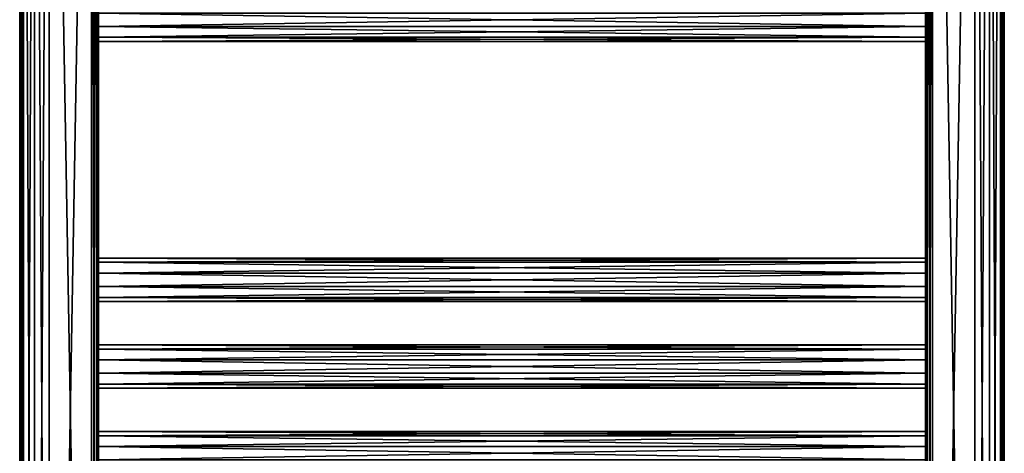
# Model space of a CAD drawing. Extents: x -250 to 250, y -697 to 625.
# Tile 199 of 256: x -250 to 250, y -22 to 198. Entities that reach past the tile are written whole.
import ezdxf

# ---------------------------------------------------------------- set-up
doc = ezdxf.new("R2010")
doc.units = 0
doc.header["$LTSCALE"] = 25.405557
for name, color, linetype in [('264', 7, 'CONTINUOUS'), ('265', 7, 'CONTINUOUS'), ('288', 7, 'CONTINUOUS'), ('289', 7, 'CONTINUOUS'), ('292', 7, 'CONTINUOUS'), ('293', 7, 'CONTINUOUS'), ('296', 7, 'CONTINUOUS'), ('297', 7, 'CONTINUOUS'), ('298', 7, 'CONTINUOUS'), ('299', 7, 'CONTINUOUS'), ('307', 7, 'CONTINUOUS'), ('309', 7, 'CONTINUOUS'), ('310', 7, 'CONTINUOUS'), ('311', 7, 'CONTINUOUS'), ('324', 7, 'CONTINUOUS'), ('325', 7, 'CONTINUOUS'), ('327', 7, 'CONTINUOUS'), ('329', 7, 'CONTINUOUS'), ('330', 7, 'CONTINUOUS'), ('331', 7, 'CONTINUOUS')]:
    doc.layers.add(name, color=color, linetype=linetype)

msp = doc.modelspace()

# ---------------------------------------------------------------- linework, layer by layer
at = {"layer": '264', "color": 7, "linetype": 'CONTINUOUS'}
for points in [[(-235, -618.2, -15), (-235, 618.2, -15), (-213.5, -618.2, -15), (-235, -618.2, -15)], [(-213.5, -618.2, -15), (-235, 618.2, -15), (-213.5, 618.2, -15), (-213.5, -618.2, -15)]]:
    msp.add_3dface(points, dxfattribs=at)
at = {"layer": '265', "color": 7, "linetype": 'CONTINUOUS'}
for points in [[(-213.5, -618.2, 15), (-213.5, 618.2, 15), (-235, -618.2, 15), (-213.5, -618.2, 15)], [(-235, -618.2, 15), (-213.5, 618.2, 15), (-235, 618.2, 15), (-235, -618.2, 15)]]:
    msp.add_3dface(points, dxfattribs=at)
at = {"layer": '288', "color": 7, "linetype": 'CONTINUOUS'}
for points in [[(210, -13.1, 6.47), (210, -11), (-210, -13.1, 6.47), (210, -13.1, 6.47)], [(210, -11), (-210, -11), (-210, -13.1, 6.47), (210, -11)], [(210, -18.6, 10.46), (210, -13.1, 6.47), (-210, -18.6, 10.46), (210, -18.6, 10.46)], [(210, -13.1, 6.47), (-210, -13.1, 6.47), (-210, -18.6, 10.46), (210, -13.1, 6.47)], [(210, -25.4, 10.46), (210, -18.6, 10.46), (-210, -25.4, 10.46), (210, -25.4, 10.46)], [(210, -18.6, 10.46), (-210, -18.6, 10.46), (-210, -25.4, 10.46), (210, -18.6, 10.46)]]:
    msp.add_3dface(points, dxfattribs=at)
at = {"layer": '289', "color": 7, "linetype": 'CONTINUOUS'}
for points in [[(210, -11), (210, -13.1, -6.47), (-210, -11), (210, -11)], [(-210, -11), (210, -13.1, -6.47), (-210, -13.1, -6.47), (-210, -11)], [(210, -13.1, -6.47), (210, -18.6, -10.46), (-210, -13.1, -6.47), (210, -13.1, -6.47)], [(210, -18.6, -10.46), (-210, -18.6, -10.46), (-210, -13.1, -6.47), (210, -18.6, -10.46)], [(210, -18.6, -10.46), (210, -25.4, -10.46), (-210, -18.6, -10.46), (210, -18.6, -10.46)], [(210, -25.4, -10.46), (-210, -25.4, -10.46), (-210, -18.6, -10.46), (210, -25.4, -10.46)]]:
    msp.add_3dface(points, dxfattribs=at)
at = {"layer": '292', "color": 7, "linetype": 'CONTINUOUS'}
for points in [[(210, 30.9, 6.47), (210, 33), (-210, 30.9, 6.47), (210, 30.9, 6.47)], [(210, 33), (-210, 33), (-210, 30.9, 6.47), (210, 33)], [(210, 25.4, 10.46), (210, 30.9, 6.47), (-210, 25.4, 10.46), (210, 25.4, 10.46)], [(210, 30.9, 6.47), (-210, 30.9, 6.47), (-210, 25.4, 10.46), (210, 30.9, 6.47)], [(210, 18.6, 10.46), (210, 25.4, 10.46), (-210, 18.6, 10.46), (210, 18.6, 10.46)], [(210, 25.4, 10.46), (-210, 25.4, 10.46), (-210, 18.6, 10.46), (210, 25.4, 10.46)], [(210, 13.1, 6.47), (210, 18.6, 10.46), (-210, 13.1, 6.47), (210, 13.1, 6.47)], [(210, 18.6, 10.46), (-210, 18.6, 10.46), (-210, 13.1, 6.47), (210, 18.6, 10.46)], [(210, 11), (210, 13.1, 6.47), (-210, 11), (210, 11)], [(210, 13.1, 6.47), (-210, 13.1, 6.47), (-210, 11), (210, 13.1, 6.47)]]:
    msp.add_3dface(points, dxfattribs=at)
at = {"layer": '293', "color": 7, "linetype": 'CONTINUOUS'}
for points in [[(210, 33), (210, 30.9, -6.47), (-210, 33), (210, 33)], [(-210, 33), (210, 30.9, -6.47), (-210, 30.9, -6.47), (-210, 33)], [(210, 30.9, -6.47), (210, 25.4, -10.46), (-210, 30.9, -6.47), (210, 30.9, -6.47)], [(210, 25.4, -10.46), (-210, 25.4, -10.46), (-210, 30.9, -6.47), (210, 25.4, -10.46)], [(210, 25.4, -10.46), (210, 18.6, -10.46), (-210, 25.4, -10.46), (210, 25.4, -10.46)], [(210, 18.6, -10.46), (-210, 18.6, -10.46), (-210, 25.4, -10.46), (210, 18.6, -10.46)], [(210, 18.6, -10.46), (210, 13.1, -6.47), (-210, 18.6, -10.46), (210, 18.6, -10.46)], [(210, 13.1, -6.47), (-210, 13.1, -6.47), (-210, 18.6, -10.46), (210, 13.1, -6.47)], [(210, 13.1, -6.47), (210, 11), (-210, 13.1, -6.47), (210, 13.1, -6.47)], [(210, 11), (-210, 11), (-210, 13.1, -6.47), (210, 11)]]:
    msp.add_3dface(points, dxfattribs=at)
at = {"layer": '296', "color": 7, "linetype": 'CONTINUOUS'}
for points in [[(210, 74.9, 6.47), (210, 77), (-210, 74.9, 6.47), (210, 74.9, 6.47)], [(210, 77), (-210, 77), (-210, 74.9, 6.47), (210, 77)], [(210, 69.4, 10.46), (210, 74.9, 6.47), (-210, 69.4, 10.46), (210, 69.4, 10.46)], [(210, 74.9, 6.47), (-210, 74.9, 6.47), (-210, 69.4, 10.46), (210, 74.9, 6.47)], [(210, 62.6, 10.46), (210, 69.4, 10.46), (-210, 62.6, 10.46), (210, 62.6, 10.46)], [(210, 69.4, 10.46), (-210, 69.4, 10.46), (-210, 62.6, 10.46), (210, 69.4, 10.46)], [(210, 57.1, 6.47), (210, 62.6, 10.46), (-210, 57.1, 6.47), (210, 57.1, 6.47)], [(210, 62.6, 10.46), (-210, 62.6, 10.46), (-210, 57.1, 6.47), (210, 62.6, 10.46)], [(210, 55), (210, 57.1, 6.47), (-210, 55), (210, 55)], [(210, 57.1, 6.47), (-210, 57.1, 6.47), (-210, 55), (210, 57.1, 6.47)]]:
    msp.add_3dface(points, dxfattribs=at)
at = {"layer": '297', "color": 7, "linetype": 'CONTINUOUS'}
for points in [[(210, 77), (210, 74.9, -6.47), (-210, 77), (210, 77)], [(-210, 77), (210, 74.9, -6.47), (-210, 74.9, -6.47), (-210, 77)], [(210, 74.9, -6.47), (210, 69.4, -10.46), (-210, 74.9, -6.47), (210, 74.9, -6.47)], [(210, 69.4, -10.46), (-210, 69.4, -10.46), (-210, 74.9, -6.47), (210, 69.4, -10.46)], [(210, 69.4, -10.46), (210, 62.6, -10.46), (-210, 69.4, -10.46), (210, 69.4, -10.46)], [(210, 62.6, -10.46), (-210, 62.6, -10.46), (-210, 69.4, -10.46), (210, 62.6, -10.46)], [(210, 62.6, -10.46), (210, 57.1, -6.47), (-210, 62.6, -10.46), (210, 62.6, -10.46)], [(210, 57.1, -6.47), (-210, 57.1, -6.47), (-210, 62.6, -10.46), (210, 57.1, -6.47)], [(210, 57.1, -6.47), (210, 55), (-210, 57.1, -6.47), (210, 57.1, -6.47)], [(210, 55), (-210, 55), (-210, 57.1, -6.47), (210, 55)]]:
    msp.add_3dface(points, dxfattribs=at)
at = {"layer": '298', "color": 7, "linetype": 'CONTINUOUS'}
for points in [[(210, 194.6, 10.46), (210, 201.4, 10.46), (-210, 194.6, 10.46), (210, 194.6, 10.46)], [(210, 201.4, 10.46), (-210, 201.4, 10.46), (-210, 194.6, 10.46), (210, 201.4, 10.46)], [(210, 189.1, 6.47), (210, 194.6, 10.46), (-210, 189.1, 6.47), (210, 189.1, 6.47)], [(210, 194.6, 10.46), (-210, 194.6, 10.46), (-210, 189.1, 6.47), (210, 194.6, 10.46)], [(210, 187), (210, 189.1, 6.47), (-210, 187), (210, 187)], [(210, 189.1, 6.47), (-210, 189.1, 6.47), (-210, 187), (210, 189.1, 6.47)]]:
    msp.add_3dface(points, dxfattribs=at)
at = {"layer": '299', "color": 7, "linetype": 'CONTINUOUS'}
for points in [[(210, 201.4, -10.46), (210, 194.6, -10.46), (-210, 201.4, -10.46), (210, 201.4, -10.46)], [(210, 194.6, -10.46), (-210, 194.6, -10.46), (-210, 201.4, -10.46), (210, 194.6, -10.46)], [(210, 194.6, -10.46), (210, 189.1, -6.47), (-210, 194.6, -10.46), (210, 194.6, -10.46)], [(210, 189.1, -6.47), (-210, 189.1, -6.47), (-210, 194.6, -10.46), (210, 189.1, -6.47)], [(210, 189.1, -6.47), (210, 187), (-210, 189.1, -6.47), (210, 189.1, -6.47)], [(210, 187), (-210, 187), (-210, 189.1, -6.47), (210, 187)]]:
    msp.add_3dface(points, dxfattribs=at)
at = {"layer": '307', "color": 7, "linetype": 'CONTINUOUS'}
for points in [[(-210, 618.2, -11.5), (-210, -462, -11), (-210, -618.2, -11.5), (-210, 618.2, -11.5)], [(-210, 618.2, -11.5), (-210, -194.6, -10.46), (-210, -462, -11), (-210, 618.2, -11.5)], [(-210, -69.4, -10.46), (-210, 618.2, -11.5), (-210, -62.6, -10.46), (-210, -69.4, -10.46)], [(-210, 618.2, -11.5), (-210, -69.4, -10.46), (-210, -194.6, -10.46), (-210, 618.2, -11.5)], [(-210, -62.6, -10.46), (-210, 618.2, -11.5), (-210, -25.4, -10.46), (-210, -62.6, -10.46)], [(-210, 618.2, -11.5), (-210, 462, -11), (-210, 69.4, -10.46), (-210, 618.2, -11.5)], [(-210, -25.4, -10.46), (-210, 618.2, -11.5), (-210, -18.6, -10.46), (-210, -25.4, -10.46)], [(-210, -18.6, -10.46), (-210, 618.2, -11.5), (-210, 18.6, -10.46), (-210, -18.6, -10.46)], [(-210, 18.6, -10.46), (-210, 618.2, -11.5), (-210, 25.4, -10.46), (-210, 18.6, -10.46)], [(-210, 25.4, -10.46), (-210, 618.2, -11.5), (-210, 62.6, -10.46), (-210, 25.4, -10.46)], [(-210, 62.6, -10.46), (-210, 618.2, -11.5), (-210, 69.4, -10.46), (-210, 62.6, -10.46)], [(-210, -618.2, 11.5), (-210, 462, 11), (-210, 618.2, 11.5), (-210, -618.2, 11.5)], [(-210, 194.6, -10.46), (-210, 69.4, -10.46), (-210, 462, -11), (-210, 194.6, -10.46)], [(-210, 201.4, -10.46), (-210, 194.6, -10.46), (-210, 462, -11), (-210, 201.4, -10.46)], [(-210, 201.4, 10.46), (-210, 462, 11), (-210, 194.6, 10.46), (-210, 201.4, 10.46)], [(-210, -618.2, 11.5), (-210, 194.6, 10.46), (-210, 462, 11), (-210, -618.2, 11.5)], [(-210, 194.6, 10.46), (-210, -618.2, 11.5), (-210, 69.4, 10.46), (-210, 194.6, 10.46)], [(-210, 189.1, 6.47), (-210, 194.6, 10.46), (-210, 69.4, 10.46), (-210, 189.1, 6.47)], [(-210, 194.6, -10.46), (-210, 189.1, -6.47), (-210, 77), (-210, 194.6, -10.46)], [(-210, 194.6, -10.46), (-210, 77), (-210, 74.9, -6.47), (-210, 194.6, -10.46)], [(-210, 69.4, -10.46), (-210, 194.6, -10.46), (-210, 74.9, -6.47), (-210, 69.4, -10.46)], [(-210, 187), (-210, 189.1, 6.47), (-210, 69.4, 10.46), (-210, 187)], [(-210, 189.1, -6.47), (-210, 187), (-210, 77), (-210, 189.1, -6.47)], [(-210, 77), (-210, 187), (-210, 74.9, 6.47), (-210, 77)], [(-210, 74.9, 6.47), (-210, 187), (-210, 69.4, 10.46), (-210, 74.9, 6.47)], [(-210, 69.4, 10.46), (-210, -618.2, 11.5), (-210, 62.6, 10.46), (-210, 69.4, 10.46)], [(-210, -618.2, 11.5), (-210, 25.4, 10.46), (-210, 62.6, 10.46), (-210, -618.2, 11.5)], [(-210, 33), (-210, 30.9, -6.47), (-210, 62.6, -10.46), (-210, 33)], [(-210, 57.1, -6.47), (-210, 33), (-210, 62.6, -10.46), (-210, 57.1, -6.47)], [(-210, 62.6, 10.46), (-210, 25.4, 10.46), (-210, 57.1, 6.47), (-210, 62.6, 10.46)], [(-210, 30.9, -6.47), (-210, 25.4, -10.46), (-210, 62.6, -10.46), (-210, 30.9, -6.47)], [(-210, 55), (-210, 33), (-210, 57.1, -6.47), (-210, 55)], [(-210, 57.1, 6.47), (-210, 25.4, 10.46), (-210, 55), (-210, 57.1, 6.47)], [(-210, 30.9, 6.47), (-210, 33), (-210, 55), (-210, 30.9, 6.47)], [(-210, 25.4, 10.46), (-210, 30.9, 6.47), (-210, 55), (-210, 25.4, 10.46)], [(-210, 25.4, 10.46), (-210, -618.2, 11.5), (-210, 18.6, 10.46), (-210, 25.4, 10.46)], [(-210, -618.2, 11.5), (-210, -18.6, 10.46), (-210, 18.6, 10.46), (-210, -618.2, 11.5)], [(-210, -11), (-210, -13.1, -6.47), (-210, 18.6, -10.46), (-210, -11)], [(-210, 13.1, -6.47), (-210, -11), (-210, 18.6, -10.46), (-210, 13.1, -6.47)], [(-210, 18.6, 10.46), (-210, -18.6, 10.46), (-210, 13.1, 6.47), (-210, 18.6, 10.46)], [(-210, -13.1, -6.47), (-210, -18.6, -10.46), (-210, 18.6, -10.46), (-210, -13.1, -6.47)], [(-210, 11), (-210, -11), (-210, 13.1, -6.47), (-210, 11)], [(-210, 13.1, 6.47), (-210, -18.6, 10.46), (-210, 11), (-210, 13.1, 6.47)], [(-210, -13.1, 6.47), (-210, -11), (-210, 11), (-210, -13.1, 6.47)], [(-210, -18.6, 10.46), (-210, -13.1, 6.47), (-210, 11), (-210, -18.6, 10.46)], [(-210, -18.6, 10.46), (-210, -618.2, 11.5), (-210, -25.4, 10.46), (-210, -18.6, 10.46)]]:
    msp.add_3dface(points, dxfattribs=at)
at = {"layer": '309', "color": 7, "linetype": 'CONTINUOUS'}
for points in [[(-250, -618.2), (-247.99, -618.2, 7.5), (-250, 618.2), (-250, -618.2)], [(-250, 618.2), (-247.99, -618.2, 7.5), (-247.99, 618.2, 7.5), (-250, 618.2)], [(-247.99, -618.2, -7.5), (-250, -618.2), (-247.99, 618.2, -7.5), (-247.99, -618.2, -7.5)], [(-247.99, 618.2, -7.5), (-250, -618.2), (-250, 618.2), (-247.99, 618.2, -7.5)], [(-247.99, -618.2, 7.5), (-242.5, -618.2, 12.99), (-247.99, 618.2, 7.5), (-247.99, -618.2, 7.5)], [(-247.99, 618.2, 7.5), (-242.5, -618.2, 12.99), (-242.5, 618.2, 12.99), (-247.99, 618.2, 7.5)], [(-242.5, -618.2, -12.99), (-247.99, -618.2, -7.5), (-242.5, 618.2, -12.99), (-242.5, -618.2, -12.99)], [(-242.5, 618.2, -12.99), (-247.99, -618.2, -7.5), (-247.99, 618.2, -7.5), (-242.5, 618.2, -12.99)], [(-235, 618.2, -15), (-235, -618.2, -15), (-242.5, -618.2, -12.99), (-235, 618.2, -15)], [(-235, 618.2, -15), (-242.5, -618.2, -12.99), (-242.5, 618.2, -12.99), (-235, 618.2, -15)], [(-235, -618.2, 15), (-235, 618.2, 15), (-242.5, 618.2, 12.99), (-235, -618.2, 15)], [(-242.5, -618.2, 12.99), (-235, -618.2, 15), (-242.5, 618.2, 12.99), (-242.5, -618.2, 12.99)]]:
    msp.add_3dface(points, dxfattribs=at)
at = {"layer": '310', "color": 7, "linetype": 'CONTINUOUS'}
for points in [[(-213.5, 618.2, 15), (-213.5, -618.2, 15), (-211.03, -618.2, 13.97), (-213.5, 618.2, 15)], [(-213.5, 618.2, 15), (-211.03, -618.2, 13.97), (-211.03, 618.2, 13.97), (-213.5, 618.2, 15)], [(-210, -618.2, 11.5), (-210, 618.2, 11.5), (-211.03, 618.2, 13.97), (-210, -618.2, 11.5)], [(-211.03, -618.2, 13.97), (-210, -618.2, 11.5), (-211.03, 618.2, 13.97), (-211.03, -618.2, 13.97)]]:
    msp.add_3dface(points, dxfattribs=at)
at = {"layer": '311', "color": 7, "linetype": 'CONTINUOUS'}
for points in [[(-213.5, -618.2, -15), (-213.5, 618.2, -15), (-211.03, 618.2, -13.97), (-213.5, -618.2, -15)], [(-211.03, -618.2, -13.97), (-213.5, -618.2, -15), (-211.03, 618.2, -13.97), (-211.03, -618.2, -13.97)], [(-210, 618.2, -11.5), (-210, -618.2, -11.5), (-211.03, -618.2, -13.97), (-210, 618.2, -11.5)], [(-210, 618.2, -11.5), (-211.03, -618.2, -13.97), (-211.03, 618.2, -13.97), (-210, 618.2, -11.5)]]:
    msp.add_3dface(points, dxfattribs=at)
at = {"layer": '324', "color": 7, "linetype": 'CONTINUOUS'}
for points in [[(235, 618.2, -15), (235, -618.2, -15), (213.5, 618.2, -15), (235, 618.2, -15)], [(213.5, 618.2, -15), (235, -618.2, -15), (213.5, -618.2, -15), (213.5, 618.2, -15)]]:
    msp.add_3dface(points, dxfattribs=at)
at = {"layer": '325', "color": 7, "linetype": 'CONTINUOUS'}
for points in [[(213.5, 618.2, 15), (213.5, -618.2, 15), (235, 618.2, 15), (213.5, 618.2, 15)], [(235, 618.2, 15), (213.5, -618.2, 15), (235, -618.2, 15), (235, 618.2, 15)]]:
    msp.add_3dface(points, dxfattribs=at)
at = {"layer": '327', "color": 7, "linetype": 'CONTINUOUS'}
for points in [[(210, -618.2, -11.5), (210, 462, -11), (210, 618.2, -11.5), (210, -618.2, -11.5)], [(210, 618.2, 11.5), (210, -462, 11), (210, -618.2, 11.5), (210, 618.2, 11.5)], [(210, 618.2, 11.5), (210, -194.6, 10.46), (210, -462, 11), (210, 618.2, 11.5)], [(210, -69.4, 10.46), (210, 618.2, 11.5), (210, -62.6, 10.46), (210, -69.4, 10.46)], [(210, 618.2, 11.5), (210, -69.4, 10.46), (210, -194.6, 10.46), (210, 618.2, 11.5)], [(210, -62.6, 10.46), (210, 618.2, 11.5), (210, -25.4, 10.46), (210, -62.6, 10.46)], [(210, 618.2, 11.5), (210, 462, 11), (210, 69.4, 10.46), (210, 618.2, 11.5)], [(210, -25.4, 10.46), (210, 618.2, 11.5), (210, -18.6, 10.46), (210, -25.4, 10.46)], [(210, -18.6, 10.46), (210, 618.2, 11.5), (210, 18.6, 10.46), (210, -18.6, 10.46)], [(210, 18.6, 10.46), (210, 618.2, 11.5), (210, 25.4, 10.46), (210, 18.6, 10.46)], [(210, 25.4, 10.46), (210, 618.2, 11.5), (210, 62.6, 10.46), (210, 25.4, 10.46)], [(210, 62.6, 10.46), (210, 618.2, 11.5), (210, 69.4, 10.46), (210, 62.6, 10.46)], [(210, 194.6, 10.46), (210, 69.4, 10.46), (210, 462, 11), (210, 194.6, 10.46)], [(210, 201.4, 10.46), (210, 194.6, 10.46), (210, 462, 11), (210, 201.4, 10.46)], [(210, 201.4, -10.46), (210, 462, -11), (210, 194.6, -10.46), (210, 201.4, -10.46)], [(210, -618.2, -11.5), (210, 194.6, -10.46), (210, 462, -11), (210, -618.2, -11.5)], [(210, 194.6, -10.46), (210, -618.2, -11.5), (210, 69.4, -10.46), (210, 194.6, -10.46)], [(210, 189.1, -6.47), (210, 194.6, -10.46), (210, 69.4, -10.46), (210, 189.1, -6.47)], [(210, 194.6, 10.46), (210, 189.1, 6.47), (210, 77), (210, 194.6, 10.46)], [(210, 194.6, 10.46), (210, 77), (210, 74.9, 6.47), (210, 194.6, 10.46)], [(210, 69.4, 10.46), (210, 194.6, 10.46), (210, 74.9, 6.47), (210, 69.4, 10.46)], [(210, 187), (210, 189.1, -6.47), (210, 69.4, -10.46), (210, 187)], [(210, 189.1, 6.47), (210, 187), (210, 77), (210, 189.1, 6.47)], [(210, 77), (210, 187), (210, 74.9, -6.47), (210, 77)], [(210, 74.9, -6.47), (210, 187), (210, 69.4, -10.46), (210, 74.9, -6.47)], [(210, 69.4, -10.46), (210, -618.2, -11.5), (210, 62.6, -10.46), (210, 69.4, -10.46)], [(210, -618.2, -11.5), (210, 25.4, -10.46), (210, 62.6, -10.46), (210, -618.2, -11.5)], [(210, 33), (210, 30.9, 6.47), (210, 62.6, 10.46), (210, 33)], [(210, 57.1, 6.47), (210, 33), (210, 62.6, 10.46), (210, 57.1, 6.47)], [(210, 62.6, -10.46), (210, 25.4, -10.46), (210, 57.1, -6.47), (210, 62.6, -10.46)], [(210, 30.9, 6.47), (210, 25.4, 10.46), (210, 62.6, 10.46), (210, 30.9, 6.47)], [(210, 55), (210, 33), (210, 57.1, 6.47), (210, 55)], [(210, 57.1, -6.47), (210, 25.4, -10.46), (210, 55), (210, 57.1, -6.47)], [(210, 30.9, -6.47), (210, 33), (210, 55), (210, 30.9, -6.47)], [(210, 25.4, -10.46), (210, 30.9, -6.47), (210, 55), (210, 25.4, -10.46)], [(210, 25.4, -10.46), (210, -618.2, -11.5), (210, 18.6, -10.46), (210, 25.4, -10.46)], [(210, -618.2, -11.5), (210, -18.6, -10.46), (210, 18.6, -10.46), (210, -618.2, -11.5)], [(210, -11), (210, -13.1, 6.47), (210, 18.6, 10.46), (210, -11)], [(210, 13.1, 6.47), (210, -11), (210, 18.6, 10.46), (210, 13.1, 6.47)], [(210, 18.6, -10.46), (210, -18.6, -10.46), (210, 13.1, -6.47), (210, 18.6, -10.46)], [(210, -13.1, 6.47), (210, -18.6, 10.46), (210, 18.6, 10.46), (210, -13.1, 6.47)], [(210, 11), (210, -11), (210, 13.1, 6.47), (210, 11)], [(210, 13.1, -6.47), (210, -18.6, -10.46), (210, 11), (210, 13.1, -6.47)], [(210, -13.1, -6.47), (210, -11), (210, 11), (210, -13.1, -6.47)], [(210, -18.6, -10.46), (210, -13.1, -6.47), (210, 11), (210, -18.6, -10.46)], [(210, -18.6, -10.46), (210, -618.2, -11.5), (210, -25.4, -10.46), (210, -18.6, -10.46)]]:
    msp.add_3dface(points, dxfattribs=at)
at = {"layer": '329', "color": 7, "linetype": 'CONTINUOUS'}
for points in [[(235, -618.2, -15), (235, 618.2, -15), (242.5, 618.2, -12.99), (235, -618.2, -15)], [(235, -618.2, -15), (242.5, 618.2, -12.99), (242.5, -618.2, -12.99), (235, -618.2, -15)], [(235, 618.2, 15), (235, -618.2, 15), (242.5, -618.2, 12.99), (235, 618.2, 15)], [(242.5, 618.2, 12.99), (235, 618.2, 15), (242.5, -618.2, 12.99), (242.5, 618.2, 12.99)], [(247.99, 618.2, 7.5), (242.5, 618.2, 12.99), (247.99, -618.2, 7.5), (247.99, 618.2, 7.5)], [(247.99, -618.2, 7.5), (242.5, 618.2, 12.99), (242.5, -618.2, 12.99), (247.99, -618.2, 7.5)], [(242.5, 618.2, -12.99), (247.99, 618.2, -7.5), (242.5, -618.2, -12.99), (242.5, 618.2, -12.99)], [(242.5, -618.2, -12.99), (247.99, 618.2, -7.5), (247.99, -618.2, -7.5), (242.5, -618.2, -12.99)], [(250, 618.2), (247.99, 618.2, 7.5), (250, -618.2), (250, 618.2)], [(250, -618.2), (247.99, 618.2, 7.5), (247.99, -618.2, 7.5), (250, -618.2)], [(247.99, 618.2, -7.5), (250, 618.2), (247.99, -618.2, -7.5), (247.99, 618.2, -7.5)], [(247.99, -618.2, -7.5), (250, 618.2), (250, -618.2), (247.99, -618.2, -7.5)]]:
    msp.add_3dface(points, dxfattribs=at)
at = {"layer": '330', "color": 7, "linetype": 'CONTINUOUS'}
for points in [[(210, 618.2, 11.5), (210, -618.2, 11.5), (211.03, -618.2, 13.97), (210, 618.2, 11.5)], [(210, 618.2, 11.5), (211.03, -618.2, 13.97), (211.03, 618.2, 13.97), (210, 618.2, 11.5)], [(213.5, -618.2, 15), (213.5, 618.2, 15), (211.03, 618.2, 13.97), (213.5, -618.2, 15)], [(211.03, -618.2, 13.97), (213.5, -618.2, 15), (211.03, 618.2, 13.97), (211.03, -618.2, 13.97)]]:
    msp.add_3dface(points, dxfattribs=at)
at = {"layer": '331', "color": 7, "linetype": 'CONTINUOUS'}
for points in [[(210, -618.2, -11.5), (210, 618.2, -11.5), (211.03, 618.2, -13.97), (210, -618.2, -11.5)], [(211.03, -618.2, -13.97), (210, -618.2, -11.5), (211.03, 618.2, -13.97), (211.03, -618.2, -13.97)], [(213.5, 618.2, -15), (213.5, -618.2, -15), (211.03, -618.2, -13.97), (213.5, 618.2, -15)], [(213.5, 618.2, -15), (211.03, -618.2, -13.97), (211.03, 618.2, -13.97), (213.5, 618.2, -15)]]:
    msp.add_3dface(points, dxfattribs=at)

doc.saveas('drawing.dxf')
